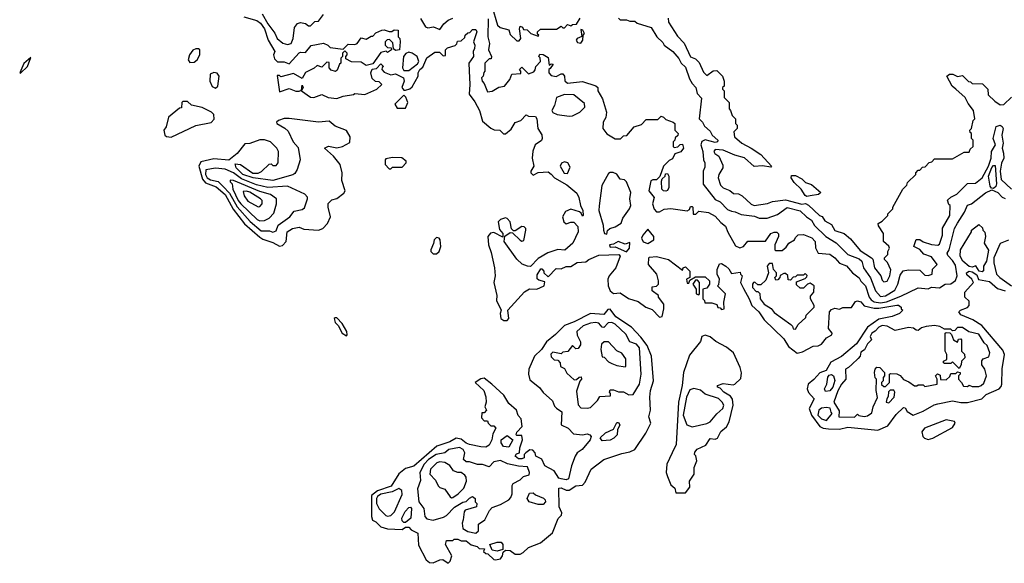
# Model space of a CAD drawing. Extents: x 2737310 to 2869991, y 870230 to 1012730.
# Tile 4 of 256: x 2793410 to 2799420, y 911270 to 914590. Entities that reach past the tile are written whole.
import ezdxf

# ---------------------------------------------------------------- set-up
doc = ezdxf.new("R2010")
doc.units = 0

msp = doc.modelspace()

# ---------------------------------------------------------------- linework, layer by layer
at = {"layer": '0CON02XD'}
for points in [[(2796292.5, 914675), (2796326.4, 914556.4), (2796343, 914543), (2796395, 914527.5), (2796405, 914500), (2796445, 914460), (2796458.3, 914461.7), (2796470, 914475), (2796460, 914535), (2796465, 914550), (2796480, 914545), (2796485, 914530), (2796508.3, 914528.3), (2796530, 914505), (2796575, 914490), (2796580, 914495), (2796571.7, 914501.7), (2796570, 914515), (2796588.3, 914531.7), (2796687.5, 914532.5), (2796715, 914550), (2796725, 914540), (2796735, 914540), (2796755, 914560), (2796775, 914552.5), (2796785, 914560), (2796808.3, 914561.7), (2796830.7, 914599.3)], [(2794778.3, 914608.3), (2794857.5, 914585), (2794879.7, 914569.7), (2794904, 914535), (2794926.2, 914465), (2794967.5, 914395), (2794960, 914375), (2794965, 914350), (2794983, 914333), (2795025, 914332.5), (2795055, 914320), (2795115, 914387.5), (2795125, 914392.5), (2795155, 914390), (2795188.3, 914431.7), (2795263.6, 914446.4), (2795290, 914435), (2795305, 914420), (2795385, 914410), (2795415, 914440), (2795455, 914437.5), (2795470, 914445), (2795495, 914480), (2795525, 914470), (2795555, 914490), (2795565, 914490), (2795585, 914510), (2795620, 914525), (2795635, 914527.5), (2795665, 914517.5), (2795681.7, 914518.3), (2795695, 914527.5), (2795720, 914525), (2795720, 914485), (2795730, 914475), (2795732.5, 914455), (2795727.5, 914405), (2795705, 914402.5), (2795691.7, 914411.7), (2795688.3, 914448.3), (2795668.3, 914468.3), (2795653, 914467), (2795640, 914455), (2795640, 914435), (2795655, 914420), (2795678.3, 914418.3), (2795680, 914405), (2795655, 914390), (2795647.5, 914397.5), (2795615, 914390), (2795565, 914320), (2795525, 914310), (2795495, 914330), (2795435, 914332.5), (2795401.7, 914351.7), (2795400, 914365), (2795410, 914375), (2795410, 914385), (2795395, 914400), (2795380, 914385), (2795380, 914365), (2795370, 914355), (2795370, 914325), (2795361.7, 914318.3), (2795348.3, 914281.7), (2795337, 914273), (2795310.7, 914280.7), (2795300, 914295), (2795298.3, 914328.3), (2795285, 914330), (2795255, 914300), (2795225, 914310), (2795207, 914293), (2795155, 914267.5), (2795135, 914230), (2795081.7, 914261.7), (2795005, 914240), (2794995, 914250), (2794981.7, 914248.3), (2794995, 914150), (2795055, 914170), (2795095, 914153.8), (2795117, 914153), (2795130, 914160), (2795135, 914190), (2795140, 914175), (2795130, 914155), (2795185, 914116.2), (2795205, 914113.8), (2795255, 914132.5), (2795293.9, 914113.9), (2795345, 914108.8), (2795385, 914123.3), (2795447, 914133), (2795455, 914140), (2795516.4, 914133.6), (2795590, 914165), (2795620, 914195), (2795605, 914210), (2795581.7, 914211.7), (2795561.7, 914231.7), (2795552.5, 914265), (2795561.7, 914288.3), (2795587.5, 914292.5), (2795615, 914320), (2795630, 914305), (2795621.7, 914298.3), (2795620, 914285), (2795635, 914270), (2795675, 914253.3), (2795705, 914260), (2795753.3, 914235), (2795756.7, 914215), (2795743.3, 914175), (2795755, 914160), (2795765, 914160), (2795791.7, 914168.3), (2795805, 914180), (2795842.5, 914245), (2795843.3, 914265), (2795852.5, 914285), (2795870.7, 914299.3), (2795895, 914357.5), (2795945, 914392.5), (2795971.7, 914391.7), (2795995, 914370), (2796008.3, 914371.7), (2796010, 914405), (2796021.7, 914418.3), (2796068.3, 914431.7), (2796078.3, 914441.7), (2796081.7, 914458.3), (2796105, 914460), (2796128.3, 914481.7), (2796130, 914495), (2796145, 914510), (2796158.3, 914511.7), (2796175, 914530), (2796195, 914530), (2796200, 914515), (2796180, 914455), (2796187.5, 914435), (2796186.4, 914413.6), (2796177.5, 914395), (2796180, 914365), (2796152.5, 914325), (2796153, 914277), (2796157.5, 914195), (2796153.3, 914135), (2796188.8, 914088.8), (2796216.2, 914035), (2796235, 913970), (2796285, 913927.5), (2796307, 913917), (2796340, 913915), (2796363, 913893), (2796375, 913893.3), (2796409.5, 913920.5), (2796435, 913962.5), (2796470, 913975), (2796501.7, 914008.3), (2796515, 914000), (2796558.3, 913998.3), (2796567.5, 913985), (2796572.5, 913925), (2796597.3, 913887.3), (2796598.8, 913865), (2796595, 913852.5), (2796557.5, 913825), (2796543, 913787), (2796537.5, 913745), (2796547.5, 913695), (2796530, 913665), (2796530, 913655), (2796545, 913640), (2796575, 913657.5), (2796635, 913660), (2796655, 913647.5), (2796673.8, 913623.8), (2796750.7, 913580.7), (2796810.7, 913530.7), (2796822.5, 913505), (2796832.5, 913455), (2796847.5, 913425), (2796850, 913395), (2796845, 913390), (2796838.3, 913408.3), (2796827, 913417), (2796775, 913432.5), (2796742.3, 913417.7), (2796723.3, 913385), (2796732.5, 913355), (2796745, 913342.5), (2796775, 913353.3), (2796793, 913353), (2796817, 913327), (2796820, 913295), (2796787.5, 913225), (2796737, 913183), (2796695, 913187.5), (2796633, 913167), (2796575, 913132.5), (2796528.3, 913081.7), (2796510, 913085), (2796477.7, 913097.7), (2796445, 913126.7), (2796367.5, 913235), (2796371.7, 913268.3), (2796405, 913290), (2796418.3, 913288.3), (2796465, 913242.5), (2796475, 913237.5), (2796488.3, 913241.7), (2796500, 913305), (2796500, 913315), (2796490, 913325), (2796475, 913327.5), (2796435, 913300), (2796425, 913300), (2796413, 913313), (2796403.8, 913355), (2796385.9, 913375.9), (2796375, 913380), (2796345, 913368.8), (2796331.2, 913355), (2796338.3, 913308.3), (2796360, 913285), (2796358.3, 913261.7), (2796305, 913290), (2796283, 913287), (2796267.5, 913265), (2796271.2, 913215), (2796288.6, 913168.6), (2796308.8, 913075), (2796312, 913025), (2796303.8, 912985), (2796323.6, 912906.4), (2796320, 912875), (2796350, 912815), (2796343.3, 912795), (2796347.5, 912765), (2796365, 912753.3), (2796385, 912753.3), (2796396.7, 912765), (2796390, 912815), (2796492.3, 912927.7), (2796523, 912947), (2796566.4, 912943.6), (2796612.5, 912965), (2796615, 912990), (2796578.3, 912998.3), (2796568.3, 913008.3), (2796568.3, 913031.7), (2796591.7, 913068.3), (2796598.3, 913068.3), (2796610, 913055), (2796610, 913045), (2796635, 913020), (2796685, 913070), (2796715, 913067.5), (2796745, 913082.5), (2796775, 913083.3), (2796813.6, 913106.4), (2796865, 913111.2), (2796884.2, 913125.8)], [(2794890, 914625), (2794923.8, 914565), (2794968.3, 914508.3), (2794982.5, 914475), (2795016.4, 914446.4), (2795045, 914437.5), (2795067.5, 914445), (2795080, 914475), (2795088.3, 914541.7), (2795105, 914567.5), (2795125, 914572.5), (2795155, 914567.5), (2795173.3, 914553.3), (2795185, 914552.5), (2795211.7, 914578.3), (2795235, 914580), (2795265, 914622.5)], [(2795856.4, 914596.4), (2795887, 914547), (2795900.7, 914540.7), (2795935.9, 914545.9), (2795975, 914530), (2796000, 914565), (2796025, 914587.5), (2796055, 914600)], [(2796270, 914595), (2796266.7, 914485), (2796277.5, 914445), (2796272.5, 914405), (2796290, 914365), (2796288.3, 914351.7), (2796275, 914350), (2796250, 914325), (2796250, 914275), (2796243, 914267), (2796240, 914245), (2796230, 914235), (2796232.5, 914215), (2796245, 914200), (2796265, 914150), (2796295, 914152.5), (2796335, 914177.5), (2796370, 914185), (2796402.5, 914225), (2796413.6, 914256.4), (2796468.3, 914261.7), (2796470, 914275), (2796460, 914285), (2796475, 914300), (2796515, 914260), (2796548.3, 914271.7), (2796557, 914283), (2796560, 914305), (2796590, 914335), (2796587.5, 914357.5), (2796580, 914365), (2796585, 914380), (2796605, 914377.5), (2796635, 914360), (2796641.7, 914311.7), (2796655, 914320), (2796667.5, 914317.5), (2796648.3, 914291.7), (2796640, 914285), (2796640, 914265), (2796655, 914250), (2796685, 914242.5), (2796715, 914260), (2796725, 914260), (2796736.2, 914245), (2796737.5, 914217.5), (2796753, 914203), (2796845, 914212.5), (2796927, 914187), (2796940, 914175), (2796940, 914155), (2796967, 914107), (2796992.5, 914025), (2796987, 913993), (2796972.5, 913965), (2796970, 913925), (2796993.6, 913893.6), (2797045, 913862.5), (2797077, 913863), (2797095, 913880), (2797117, 913883), (2797160, 913935), (2797205, 913950), (2797235, 913980), (2797305, 913980), (2797325, 914000), (2797340, 913995), (2797355, 913980), (2797400, 913965), (2797410, 913955), (2797410, 913915), (2797430, 913895), (2797428.3, 913881.7), (2797411.7, 913868.3), (2797410, 913855), (2797400, 913845), (2797400, 913815), (2797405, 913810), (2797427, 913813), (2797441.7, 913828.3), (2797455, 913830), (2797462.5, 913805), (2797445, 913783.3), (2797410, 913770), (2797395, 913740), (2797375, 913730), (2797340, 913695), (2797318.3, 913631.7), (2797297.5, 913612.5), (2797275, 913612.5), (2797263.3, 913605), (2797250, 913545), (2797282.5, 913505), (2797273.8, 913465), (2797282.3, 913432.3), (2797297, 913417), (2797315, 913416.7), (2797345, 913433.3), (2797385, 913436.2), (2797485, 913422.5), (2797498.3, 913431.7), (2797505, 913450), (2797515, 913450), (2797520, 913445), (2797521.7, 913401.7), (2797538.3, 913401.7), (2797555, 913420), (2797615, 913412.5), (2797655, 913390), (2797690.5, 913350.5), (2797719.5, 913329.5), (2797732.9, 913292.9), (2797779.5, 913209.5), (2797805, 913196.7), (2797827.5, 913205), (2797855, 913236.7), (2797961.7, 913238.3), (2797995, 913283.3), (2798015, 913292.5), (2798031.7, 913291.7), (2798041.7, 913281.7), (2798042.5, 913265), (2798020, 913215), (2798020, 913185), (2798025, 913180), (2798065, 913180), (2798089.3, 913200.7), (2798104.1, 913225.9), (2798140, 913245), (2798145, 913260), (2798163, 913277), (2798195, 913277.5), (2798245, 913257.5), (2798265.9, 913235.9), (2798267, 913197), (2798283.6, 913163.6), (2798355, 913157.5), (2798385.9, 913135.9), (2798413.9, 913103.9), (2798456.4, 913086.4), (2798493.6, 913043.6), (2798533.9, 913013.9), (2798545, 912993.3), (2798573.8, 912965), (2798596.1, 912896.1), (2798608.3, 912878.3), (2798626.1, 912866.1), (2798665, 912860.8), (2798702.1, 912867.9), (2798789.5, 912900.5), (2798895, 912952.5), (2798955, 912946.7), (2798975, 912956.7), (2799025, 912953.3), (2799060, 912975), (2799095, 912977.5), (2799123, 912997), (2799133.3, 913025), (2799121.7, 913091.7), (2799105, 913120), (2799075, 913150), (2799072.5, 913165), (2799083.3, 913185), (2799116.7, 913315), (2799135, 913347.5), (2799177.5, 913415), (2799195, 913457.5), (2799220, 913465), (2799305, 913532.5), (2799345, 913550), (2799380, 913535), (2799407, 913507), (2799425, 913497.5)], [(2797065, 914600), (2797075, 914590), (2797115, 914590), (2797135, 914580), (2797165, 914580), (2797178.3, 914568.3), (2797265, 914542.5), (2797300, 914485), (2797335, 914450), (2797343.6, 914433.6), (2797396.4, 914396.4), (2797433, 914353), (2797447.5, 914325), (2797475, 914300), (2797499.3, 914229.3), (2797515, 914200), (2797537.5, 914175), (2797545, 914140), (2797571.7, 914111.7), (2797557.5, 913985), (2797577.5, 913965), (2797590.7, 913940.7), (2797625, 913910), (2797637.5, 913885), (2797672.5, 913855), (2797670, 913845), (2797655, 913840), (2797595, 913856.7), (2797573.6, 913846.4), (2797567.5, 913825), (2797580, 913785), (2797583.6, 913733.6), (2797592.5, 913715), (2797591.7, 913688.3), (2797582.5, 913665), (2797582.5, 913585), (2797655, 913492.5), (2797685, 913477.5), (2797731.7, 913431.7), (2797755, 913420), (2797777, 913417), (2797815, 913400), (2797895, 913390), (2797925, 913377.5), (2797973, 913377), (2798035, 913400), (2798095, 913442.5), (2798175, 913423.3), (2798212.5, 913385), (2798242.5, 913365), (2798262.3, 913332.3), (2798330, 913265), (2798395, 913227.5), (2798465, 913156.7), (2798535, 913130), (2798550, 913115), (2798560, 913075), (2798603.6, 913013.6), (2798633.3, 912935), (2798665, 912900), (2798695, 912903.8), (2798751.7, 912938.3), (2798770, 912975), (2798785, 913030), (2798803, 913057), (2798835, 913062.5), (2798905, 913060), (2798935, 913030), (2798955, 913027.5), (2798980, 913035), (2798983, 913067), (2799010, 913095), (2798975, 913142.5), (2798928.8, 913158.8), (2798905, 913187.5), (2798867.5, 913205), (2798883, 913247), (2798905, 913246.7), (2798925, 913232.5), (2798975, 913216.7), (2799015, 913213.3), (2799025, 913220), (2799042.5, 913275), (2799043, 913317), (2799087.5, 913395), (2799090, 913455), (2799081.7, 913461.7), (2799073, 913487), (2799093, 913507), (2799130, 913525), (2799195, 913590), (2799245, 913592.5), (2799286.1, 913623.9), (2799324.2, 913695), (2799339.2, 913745), (2799342, 913785), (2799366.7, 913825), (2799352, 913865), (2799371.4, 913938.6), (2799395.8, 913945.8), (2799407.9, 913937.9), (2799412.5, 913925), (2799405.8, 913885), (2799414.2, 913835.8), (2799406.7, 913805), (2799416, 913775), (2799416.7, 913745), (2799403.9, 913713.9), (2799396.1, 913663.9), (2799402, 913615), (2799464.2, 913554.2)], [(2797368.3, 914598.3), (2797370, 914575), (2797425, 914490), (2797467, 914447), (2797503.9, 914363.9), (2797535, 914350), (2797557.7, 914327.7), (2797585, 914270), (2797605, 914250), (2797643.3, 914276.7), (2797665, 914280), (2797700, 914245), (2797710, 914215), (2797710, 914185), (2797700, 914175), (2797700, 914165), (2797710, 914155), (2797710, 914115), (2797740, 914085), (2797740, 914045), (2797750, 914035), (2797760, 914005), (2797780, 913985), (2797780, 913955), (2797790, 913945), (2797790, 913925), (2797770, 913905), (2797772.5, 913875), (2797817.5, 913835), (2797876.1, 913806.1), (2797935, 913766.2), (2798000, 913695), (2797995, 913690), (2797945, 913696.7), (2797894.2, 913694.2), (2797835, 913746.2), (2797775, 913762), (2797705, 913792.5), (2797655, 913796.7), (2797647.5, 913785), (2797653.6, 913773.6), (2797677, 913757), (2797701.7, 913701.7), (2797702.5, 913685), (2797677.5, 913645), (2797673.3, 913625), (2797688.8, 913578.8), (2797703.9, 913563.9), (2797745, 913547.5), (2797768.3, 913528.3), (2797797, 913527), (2797820, 913515), (2797874.2, 913464.2), (2797894.2, 913454.2), (2797975, 913466.7), (2798005, 913480), (2798085, 913489.2), (2798185, 913464), (2798206.7, 913466.7), (2798225, 913457.5), (2798292.5, 913395), (2798308, 913388), (2798325, 913362.5), (2798365, 913340), (2798385, 913303.3), (2798443.6, 913283.6), (2798481.7, 913251.7), (2798540.5, 913180.5), (2798610, 913135), (2798617, 913127), (2798627.5, 913075), (2798666.2, 913026.2), (2798675, 913000), (2798685, 912990), (2798705, 912992.5), (2798722.5, 913025), (2798727, 913063), (2798707, 913107), (2798690, 913125), (2798690, 913135), (2798710, 913155), (2798710, 913175), (2798720, 913195), (2798716.4, 913206.4), (2798683.3, 913235), (2798683.3, 913285), (2798651.7, 913331.7), (2798650, 913345), (2798675, 913360), (2798710, 913395), (2798710, 913405), (2798740, 913435), (2798740, 913445), (2798800, 913555), (2798825, 913580), (2798830, 913595), (2798880, 913645), (2798880, 913655), (2798895, 913670), (2798905, 913670), (2798921.7, 913688.3), (2798938.3, 913691.7), (2798961.7, 913718.3), (2798978.3, 913721.7), (2798995, 913740), (2799105, 913740), (2799175, 913780), (2799205, 913780), (2799211.7, 913798.3), (2799230, 913815), (2799230, 913855), (2799220, 913865), (2799220, 913895), (2799211.7, 913901.7), (2799210, 913915), (2799220, 913925), (2799230, 913975), (2799240, 913985), (2799232.5, 914035), (2799198.8, 914078.8), (2799182.5, 914115), (2799125, 914166.2)], [(2796835, 914447.5), (2796847.5, 914465), (2796850, 914495), (2796857.5, 914505), (2796847.5, 914525), (2796835, 914530), (2796841.7, 914488.3), (2796813.9, 914476.1), (2796807.5, 914465), (2796815, 914450), (2796835, 914447.5)], [(2794448.3, 914328.3), (2794475, 914330), (2794493.3, 914345), (2794510, 914375), (2794510, 914405), (2794501.7, 914411.7), (2794485, 914412.5), (2794467, 914403), (2794447.5, 914375), (2794437.5, 914345), (2794448.3, 914328.3)], [(2795785, 914280), (2795838.7, 914321.3), (2795845.7, 914335), (2795835.6, 914365.6), (2795805, 914386.2), (2795785, 914392), (2795767, 914383), (2795752.5, 914365), (2795746.7, 914296.7), (2795755, 914280), (2795785, 914280)], [(2793415, 914262.5), (2793457.5, 914305), (2793478.3, 914358.3), (2793435, 914323.3), (2793410, 914265), (2793415, 914262.5)], [(2794605, 914172.5), (2794620, 914185), (2794627.5, 914245), (2794615, 914262.5), (2794595, 914267.5), (2794573, 914257), (2794570, 914215), (2794585, 914182.5), (2794605, 914172.5)], [(2799125, 914166.2), (2799102.5, 914185), (2799070, 914245), (2799085, 914257.5), (2799107, 914257), (2799135, 914242.5), (2799165, 914250), (2799201.7, 914211.7), (2799215, 914210), (2799225, 914200), (2799288.3, 914198.3), (2799320, 914165), (2799321.7, 914131.7), (2799361.7, 914091.7), (2799395, 914070), (2799418.3, 914071.7), (2799465, 914117.5)], [(2795765, 914050), (2795780, 914085), (2795767, 914117), (2795755, 914130), (2795700, 914075), (2795715, 914050), (2795765, 914050)], [(2796765, 914000), (2796785, 914002.5), (2796830, 914025), (2796860, 914055), (2796858.3, 914078.3), (2796791.7, 914131.7), (2796735, 914132.5), (2796686.1, 914113.9), (2796673.9, 914066.1), (2796657.5, 914035), (2796663.6, 914023.6), (2796691.7, 914011.7), (2796765, 914000)], [(2794335, 913872), (2794486.1, 913943.9), (2794578.3, 913961.7), (2794597, 913983), (2794595, 914010), (2794580, 914025), (2794523.9, 914053.9), (2794458.3, 914068.3), (2794435, 914090), (2794405, 914090), (2794400, 914085), (2794398.3, 914051.7), (2794385, 914050), (2794318, 913995), (2794303.3, 913935), (2794290, 913915), (2794295, 913883.8), (2794306.1, 913876.1), (2794335, 913872)], [(2794995, 913207.5), (2795015, 913210), (2795036.7, 913235), (2795043.3, 913295), (2795076, 913314), (2795115, 913323.8), (2795145, 913311.2), (2795235, 913303.8), (2795260, 913315), (2795288.8, 913345), (2795307.5, 913385), (2795292.5, 913445), (2795293, 913467), (2795315, 913490), (2795345, 913497.5), (2795389.3, 913530.7), (2795397.5, 913545), (2795377, 913607), (2795378.8, 913655), (2795365.9, 913705.9), (2795325, 913756.7), (2795270, 913805), (2795295, 913817.5), (2795345, 913806.7), (2795380, 913815), (2795425, 913840), (2795427.5, 913875), (2795405, 913912.5), (2795335, 913940), (2795299.3, 913969.3), (2795235, 913963.8), (2795055, 913986.7), (2795025, 913986.2), (2794990, 913975), (2794977.5, 913965), (2794980, 913955), (2795028.3, 913928.3), (2795049.2, 913909.2), (2795078.8, 913845), (2795109.5, 913809.5), (2795121.2, 913735), (2795103.3, 913675), (2795089.3, 913650.7), (2795077, 913643), (2794955, 913608.8), (2794835, 913623.8), (2794771.2, 913645), (2794731.2, 913685), (2794725, 913710), (2794757.5, 913705), (2794833, 913653), (2794865, 913652.5), (2794886.4, 913663.6), (2794933, 913707), (2794945, 913710), (2794955, 913700), (2794975, 913700), (2794987.5, 913715), (2794990, 913785), (2794980, 913805), (2794940, 913845), (2794905, 913856.2), (2794875, 913856.7), (2794815, 913833.3), (2794785, 913832.5), (2794737.7, 913772.3), (2794687, 913733), (2794595, 913740), (2794515, 913721.2), (2794504.2, 913695), (2794525.6, 913615.6), (2794544.3, 913594.3), (2794609.7, 913569.7), (2794665, 913522), (2794712.7, 913432.7), (2794783.2, 913343.2), (2794875, 913261.2), (2794895, 913248.8), (2794955, 913230), (2794995, 913207.5)], [(2795675, 913680), (2795685, 913690), (2795745, 913690), (2795770, 913715), (2795770, 913725), (2795743, 913747), (2795685, 913747.5), (2795645, 913740), (2795640, 913735), (2795640, 913705), (2795665, 913680), (2795675, 913680)], [(2796755, 913650), (2796769.3, 913689.3), (2796756.4, 913716.4), (2796735, 913722.5), (2796717, 913713), (2796710, 913695), (2796733.6, 913653.6), (2796755, 913650)], [(2794955, 913293.3), (2794975, 913300), (2794987.5, 913335), (2795060, 913385), (2795085, 913420), (2795135, 913430), (2795148.3, 913441.7), (2795167.5, 913495), (2795167, 913507), (2795150, 913525), (2795045, 913573.3), (2794925, 913566), (2794855, 913580.8), (2794765, 913617.1), (2794715, 913654), (2794665, 913678), (2794605, 913683.8), (2794547, 913673), (2794544.3, 913645), (2794555, 913623.8), (2794575, 913612), (2794621.2, 913601.2), (2794652.1, 913572.1), (2794689.8, 913529.8), (2794736.6, 913446.6), (2794816.8, 913356.8), (2794885, 913301.2), (2794935, 913300), (2794955, 913293.3)], [(2796995, 913280), (2796998.3, 913301.7), (2797012.5, 913315), (2797045.9, 913324.1), (2797081.7, 913348.3), (2797092.3, 913377.7), (2797133.3, 913435), (2797141.2, 913455), (2797133.8, 913495), (2797140.8, 913535), (2797115, 913600), (2797101.7, 913611.7), (2797076.4, 913616.4), (2797056, 913646), (2797033, 913657), (2797015, 913657.5), (2797005, 913650), (2796963, 913577), (2796946.4, 913453.6), (2796946.2, 913425), (2796971.2, 913335), (2796973.6, 913303.6), (2796980, 913285), (2796995, 913280)], [(2797355, 913543.3), (2797340, 913545), (2797330, 913555), (2797327, 913603), (2797331.7, 913618.3), (2797350, 913635), (2797351.7, 913648.3), (2797365, 913650), (2797372.5, 913635), (2797373.3, 913565), (2797365, 913547.5), (2797355, 913543.3)], [(2799355, 913560), (2799341.7, 913561.7), (2799333.3, 913573.3), (2799323.1, 913635), (2799345, 913686.7), (2799355, 913700), (2799365, 913700), (2799372.5, 913587.5), (2799368, 913572), (2799355, 913560)], [(2794875, 913361.2), (2794905, 913363.3), (2794933, 913377), (2794960.7, 913409.3), (2794976.7, 913465), (2794977.5, 913495), (2794941.7, 913521.7), (2794875, 913540.8), (2794715, 913607.5), (2794695, 913610), (2794695, 913600), (2794707, 913587), (2794711.2, 913555), (2794744.2, 913485), (2794760, 913465), (2794859.5, 913369.5), (2794875, 913361.2)], [(2798215, 913510), (2798205, 913516.7), (2798180, 913555), (2798136.7, 913595), (2798120, 913625), (2798121.7, 913638.3), (2798145, 913637.5), (2798185, 913617.5), (2798207.5, 913595), (2798243.6, 913583.6), (2798300, 913535), (2798286.7, 913523.3), (2798235, 913513.3), (2798215, 913510)], [(2794865, 913447.5), (2794875, 913450), (2794890, 913465), (2794890, 913485), (2794880, 913495), (2794815, 913536), (2794795, 913543.3), (2794775, 913540), (2794780, 913515), (2794802.3, 913482.3), (2794865, 913447.5)], [(2797245, 913223.3), (2797280, 913245), (2797280, 913265), (2797245, 913310), (2797213.3, 913275), (2797206.7, 913255), (2797215, 913232.5), (2797245, 913223.3)], [(2799285, 913050), (2799267.5, 913055), (2799247.5, 913087.5), (2799225, 913078.8), (2799205, 913083.3), (2799166.7, 913115), (2799150, 913145), (2799152.5, 913185), (2799220, 913295), (2799220, 913305), (2799265, 913340), (2799288.3, 913318.3), (2799290, 913305), (2799301.7, 913291.7), (2799306, 913265), (2799296.7, 913225), (2799323, 913183), (2799311.2, 913115), (2799293.3, 913085), (2799293, 913057), (2799285, 913050)], [(2795955, 913160), (2795970, 913175), (2795980, 913205), (2795977.5, 913245), (2795970, 913255), (2795955, 913260), (2795940, 913245), (2795937, 913223), (2795920, 913185), (2795920, 913175), (2795935, 913160), (2795955, 913160)], [(2797115, 913172.5), (2797132.5, 913195), (2797135, 913230), (2797105, 913220), (2797063.8, 913236.2), (2797035, 913220), (2797010, 913215), (2797015, 913200), (2797045, 913202.5), (2797115, 913172.5)], [(2799445, 913242.5), (2799395, 913222.5), (2799356.7, 913135), (2799356.7, 913105), (2799373.3, 913035), (2799393.3, 913015), (2799464.1, 912964.1)], [(2796884.2, 913125.8), (2796945, 913151.2), (2797067.5, 913155), (2797076.2, 913145), (2797050, 913075), (2797008.8, 913025), (2797000, 913005), (2797002, 912965), (2797015, 912933.3), (2797035, 912917.5), (2797075, 912922.5), (2797126.7, 912886.7), (2797185, 912868.8), (2797232.5, 912835), (2797270.5, 912820.5), (2797315, 912772.5), (2797331.7, 912778.3), (2797342.5, 912825), (2797341.7, 912851.7), (2797310, 912895), (2797310, 912905), (2797270, 912935), (2797271.7, 912958.3), (2797298.3, 912961.7), (2797310, 912975), (2797310, 912995), (2797300, 913035), (2797247.5, 913095), (2797250, 913135), (2797255, 913140), (2797296.4, 913143.6), (2797370, 913125), (2797455, 913060), (2797460, 913075), (2797475, 913080), (2797500, 913055), (2797500, 913015), (2797480, 913005), (2797485, 912980), (2797495, 912980), (2797501.7, 912998.3), (2797535, 913020), (2797595, 913020), (2797620, 912995), (2797620, 912975), (2797605, 912950), (2797580, 912945), (2797580, 912885), (2797590, 912875), (2797591.7, 912861.7), (2797635, 912860), (2797665, 912850), (2797671.7, 912831.7), (2797685, 912830), (2797695, 912820), (2797710, 912825), (2797707.5, 912865), (2797717.5, 912915), (2797670, 912965), (2797677, 912973), (2797682.5, 913005), (2797667.5, 913035), (2797667.5, 913065), (2797681.7, 913098.3), (2797695, 913100), (2797720, 913085), (2797738.3, 913068.3), (2797755, 913040), (2797808.3, 913048.3), (2797810, 913035), (2797820, 913025), (2797810, 912985), (2797828.3, 912948.3), (2797863.8, 912885), (2797878.8, 912845), (2797922, 912805), (2797955, 912757.5), (2798075, 912640), (2798103.3, 912595), (2798155, 912553.3), (2798187.7, 912562.3), (2798253, 912597), (2798285, 912597.5), (2798305, 912607.5), (2798335, 912647.5), (2798367.5, 912665), (2798370, 912675), (2798347.5, 912705), (2798353.3, 912805), (2798365, 912820), (2798385, 912827.5), (2798415, 912822.5), (2798435, 912832.5), (2798487, 912833), (2798511.7, 912868.3), (2798525, 912872.5), (2798545, 912867.5), (2798565, 912842.5), (2798625, 912827.5), (2798655, 912827.5), (2798765, 912846.7), (2798775, 912846.7), (2798790, 912835), (2798790, 912825), (2798800, 912815), (2798780, 912795), (2798735, 912776.7), (2798655, 912762), (2798585, 912711.2), (2798518.7, 912611.3), (2798426.7, 912533.3), (2798361.7, 912498.3), (2798333, 912447), (2798295, 912432.5), (2798257.7, 912392.3), (2798222.5, 912365), (2798217.5, 912335), (2798225, 912312.5), (2798260, 912275), (2798230, 912215), (2798242.5, 912175), (2798295, 912105.8), (2798315, 912095.8), (2798347.7, 912092.3), (2798415, 912090), (2798465, 912101.2), (2798647.7, 912082.3), (2798709.7, 912110.3), (2798761.2, 912178.8), (2798805, 912222.5), (2798815, 912220), (2798827, 912197), (2798865, 912173.8), (2798925, 912198.8), (2798992.3, 912237.7), (2799015, 912243.8), (2799105, 912262), (2799155, 912252), (2799195, 912252), (2799282.5, 912275), (2799309.5, 912300.5), (2799390, 912335), (2799400.7, 912349.3), (2799406.2, 912365), (2799408.3, 912458.3), (2799422.5, 912545), (2799411.7, 912571.7), (2799282.7, 912722.7), (2799227.3, 912757.3), (2799155, 912787.5), (2799142.5, 912805), (2799153, 912817), (2799195, 912832.5), (2799206.7, 912845), (2799205, 912870), (2799180, 912895), (2799180, 912925), (2799232.5, 912985), (2799222.5, 913005), (2799191.7, 913031.7), (2799190, 913045), (2799205, 913053.3), (2799225, 913050), (2799251.7, 913031.7), (2799263.3, 913003.3), (2799330.7, 912990.7), (2799379.3, 912949.3), (2799425, 912933.3)], [(2798145, 912700), (2798161.7, 912728.3), (2798208.3, 912771.7), (2798210, 912785), (2798260, 912835), (2798260, 912845), (2798237.5, 912885), (2798238.3, 912901.7), (2798257.5, 912925), (2798260, 912965), (2798235, 912980), (2798220, 912975), (2798195, 912950), (2798175, 912950), (2798151.7, 912971.7), (2798151.7, 912988.3), (2798205, 913010), (2798215, 913020), (2798217, 913027), (2798205, 913040), (2798195, 913030), (2798155, 913030), (2798145, 913020), (2798131.7, 913018.3), (2798115, 913000), (2798101.7, 913001.7), (2798098.3, 913028.3), (2798085, 913040), (2798075, 913040), (2798051.7, 913028.3), (2798050, 913015), (2798038.3, 913001.7), (2798025, 913000), (2798020, 913015), (2798030, 913025), (2798030, 913045), (2798012.5, 913065), (2798005, 913100), (2797985, 913100), (2797972.5, 913085), (2797980, 913045), (2797965, 913000), (2797935, 912970), (2797915, 912970), (2797897.5, 912987.5), (2797890, 912985), (2797882.5, 912975), (2797882.5, 912955), (2797905, 912930), (2797915, 912930), (2797928.3, 912918.3), (2797930, 912885), (2797953.6, 912853.6), (2797996.4, 912826.4), (2798015, 912802.5), (2798118.3, 912728.3), (2798128.3, 912718.3), (2798131.7, 912701.7), (2798145, 912700)], [(2797555, 912910), (2797560, 912915), (2797560, 912985), (2797548.3, 912998.3), (2797535, 913000), (2797520, 912975), (2797540, 912945), (2797540, 912915), (2797555, 912910)], [(2796025, 911270), (2796037, 911283), (2796047.5, 911315), (2796010, 911385), (2796015, 911410), (2796055, 911410), (2796063, 911417), (2796085, 911417.5), (2796105, 911407.5), (2796135, 911407.5), (2796165, 911382.5), (2796201.7, 911371.7), (2796215, 911360), (2796248.3, 911358.3), (2796241.7, 911341.7), (2796255, 911330), (2796268.3, 911328.3), (2796303.9, 911293.9), (2796315, 911291.2), (2796345, 911297.5), (2796356.7, 911315), (2796361.7, 911338.3), (2796375, 911350), (2796405, 911347.5), (2796435, 911326.7), (2796465, 911326.7), (2796483.9, 911336.1), (2796515, 911367.5), (2796590, 911395), (2796663, 911457), (2796696.4, 911543.6), (2796716.7, 911565), (2796719.3, 911579.3), (2796702.5, 911615), (2796701.7, 911728.3), (2796715, 911730), (2796745, 911716.7), (2796765, 911716.7), (2796805, 911742.5), (2796845, 911747.5), (2796862.5, 911765), (2796897.5, 911845), (2796975.9, 911904.1), (2797085, 911940), (2797135, 911950), (2797165.9, 911964.1), (2797232.5, 912065), (2797263.3, 912125), (2797251.2, 912165), (2797260, 912205), (2797256.7, 912285), (2797260, 912325), (2797278.8, 912385), (2797265.8, 912534.2), (2797239.7, 912599.7), (2797201.7, 912651.7), (2797145, 912711.2), (2797050, 912775), (2797015, 912822.5), (2797000.7, 912819.3), (2796975, 912790), (2796894.3, 912795.7), (2796795, 912744), (2796735, 912723.3), (2796681.7, 912668.3), (2796625, 912623.3), (2796595, 912576.7), (2796553.3, 912535), (2796517.5, 912455), (2796516.7, 912425), (2796525, 912390), (2796583, 912343), (2796605, 912312.5), (2796663, 912263), (2796675, 912230), (2796687, 912217), (2796720, 912195), (2796716.2, 912116.2), (2796757.5, 912095), (2796791.2, 912061.2), (2796845, 912054), (2796875, 912060), (2796890, 912055), (2796897.5, 912045), (2796892.5, 912025), (2796843.9, 911966.1), (2796812.5, 911945), (2796800, 911925), (2796777.5, 911865), (2796760, 911785), (2796745, 911780), (2796716.2, 911786.2), (2796700.7, 911790.7), (2796673.3, 911835), (2796616.1, 911866.1), (2796596.4, 911906.4), (2796560, 911925), (2796557.5, 911945), (2796541.7, 911961.7), (2796525, 911962.5), (2796500, 911945), (2796490, 911935), (2796490, 911915), (2796475, 911907.5), (2796455, 911907.5), (2796433.6, 911923.6), (2796441.7, 911938.3), (2796460, 911945), (2796462.5, 911975), (2796480, 912025), (2796475, 912050), (2796445, 912050), (2796440, 912055), (2796445, 912070), (2796477.5, 912105), (2796471.7, 912151.7), (2796453, 912173), (2796442.5, 912205), (2796396.1, 912246.1), (2796365, 912296.7), (2796292.5, 912365), (2796245, 912400), (2796225, 912397.5), (2796190, 912375), (2796242.5, 912325), (2796256.4, 912286.4), (2796257.5, 912255), (2796250, 912225), (2796260, 912205), (2796245, 912190), (2796231.7, 912188.3), (2796228.3, 912158.3), (2796245, 912140), (2796265, 912140), (2796270, 912125), (2796285, 912110), (2796305, 912110), (2796317.5, 912095), (2796298.3, 912061.7), (2796292.5, 912025), (2796275, 911992.5), (2796255, 911980), (2796225, 911981.2), (2796155, 911996), (2796135, 912004), (2796105, 912028.8), (2796075, 912033.3), (2796035, 912011.2), (2795956.7, 911985), (2795815.8, 911864.2), (2795765, 911848.8), (2795725, 911816.2), (2795678.3, 911741.7), (2795595, 911712.9), (2795558, 911685), (2795556.7, 911555), (2795563.3, 911533.3), (2795585, 911522.5), (2795615, 911492.5), (2795655, 911480), (2795745, 911477.5), (2795765, 911490), (2795785, 911490), (2795800, 911475), (2795840, 911455), (2795845, 911380), (2795891.7, 911291.7), (2795912.5, 911275), (2795935, 911272), (2795975, 911291.2), (2795993, 911293), (2796025, 911270)], [(2795405, 912660), (2795410, 912665), (2795406.7, 912685), (2795377.5, 912735), (2795345, 912770), (2795335, 912770), (2795330, 912765), (2795335, 912740), (2795353.3, 912723.3), (2795377.5, 912675), (2795405, 912660)], [(2796875, 912217.5), (2796895, 912222.5), (2796937.5, 912265), (2796951.7, 912288.3), (2797016.4, 912293.6), (2797017, 912307), (2797010, 912315), (2797015, 912330), (2797035, 912330), (2797065, 912317.5), (2797095, 912317.5), (2797128.3, 912298.3), (2797155, 912300), (2797192.5, 912365), (2797203.3, 912425), (2797192.5, 912585), (2797175, 912607.5), (2797133.6, 912623.6), (2797109.3, 912669.3), (2797045, 912731.2), (2797025, 912740.8), (2797001.7, 912738.3), (2796975, 912710), (2796965, 912712.5), (2796945, 912736.2), (2796925, 912740), (2796895, 912736.7), (2796849.3, 912720.7), (2796810, 912685), (2796813, 912663), (2796833, 912623), (2796832.5, 912605), (2796818.3, 912581.7), (2796805, 912580), (2796785, 912600), (2796757, 912563), (2796725, 912560), (2796715, 912550), (2796665, 912560), (2796653, 912547), (2796655, 912530), (2796673, 912513), (2796695, 912510), (2796710, 912495), (2796711.7, 912471.7), (2796735, 912460), (2796750.7, 912430.7), (2796795, 912390), (2796808.3, 912391.7), (2796825, 912407.5), (2796838.3, 912408.3), (2796840, 912395), (2796828.3, 912381.7), (2796808.3, 912321.7), (2796818.3, 912238.3), (2796835, 912220), (2796875, 912217.5)], [(2798505, 912162.5), (2798525, 912180), (2798533, 912173), (2798565, 912167.5), (2798585, 912170), (2798611.7, 912188.3), (2798620, 912225), (2798646.7, 912283.3), (2798637.5, 912325), (2798640, 912395), (2798633, 912403), (2798627.5, 912435), (2798632.5, 912455), (2798643, 912467), (2798660, 912465), (2798690, 912435), (2798690, 912415), (2798680, 912405), (2798680, 912385), (2798670, 912375), (2798671.7, 912361.7), (2798685, 912350), (2798695, 912350), (2798720, 912375), (2798720, 912425), (2798725, 912430), (2798765, 912427.5), (2798785, 912417.5), (2798805, 912392.5), (2798838.3, 912378.3), (2798873, 912353), (2798887, 912353), (2798895, 912360), (2798925, 912360), (2798935, 912350), (2799010, 912365), (2799010, 912395), (2799000, 912415), (2799013, 912427), (2799028.3, 912418.3), (2799031.7, 912391.7), (2799065, 912390), (2799088.3, 912411.7), (2799095, 912430), (2799125, 912430), (2799135, 912440), (2799150, 912435), (2799150, 912425), (2799140, 912415), (2799140, 912395), (2799160, 912375), (2799171.7, 912351.7), (2799195, 912350), (2799205, 912357.5), (2799225, 912350), (2799265, 912350), (2799280, 912355), (2799295, 912370), (2799312.5, 912415), (2799302.5, 912455), (2799283, 912483), (2799283, 912507), (2799291.7, 912518.3), (2799325, 912530), (2799332.5, 912555), (2799315, 912600), (2799297, 912617), (2799265, 912670), (2799203, 912683), (2799165, 912710), (2799135, 912710), (2799118.3, 912691.7), (2799105, 912690), (2799095, 912700), (2799055, 912700), (2799027, 912717), (2798995, 912722.5), (2798943.6, 912716.4), (2798915, 912707.5), (2798895, 912692.5), (2798883, 912693), (2798866.4, 912706.4), (2798835, 912710), (2798755, 912691.2), (2798705, 912717.5), (2798675, 912722.5), (2798655, 912712.5), (2798633, 912687), (2798612.5, 912675), (2798602.5, 912655), (2798610, 912635), (2798585, 912610), (2798566.4, 912573.6), (2798545, 912560), (2798540, 912535), (2798529.3, 912520.7), (2798490, 912485), (2798470, 912465), (2798450, 912455), (2798452.5, 912395), (2798426.4, 912363.6), (2798405, 912322.5), (2798380, 912255), (2798411.7, 912201.7), (2798410, 912165), (2798505, 912162.5)], [(2797105, 912470), (2797110, 912475), (2797109.3, 912519.3), (2797085, 912552.5), (2797055, 912567.5), (2797005, 912622.5), (2796978.3, 912621.7), (2796960.7, 912609.3), (2796957.5, 912575), (2796965, 912530), (2796978.3, 912528.3), (2797005, 912500), (2797025, 912490), (2797055, 912477.5), (2797105, 912470)], [(2797475, 911700), (2797500, 911735), (2797498.3, 911771.7), (2797526.7, 911815), (2797526.7, 911855), (2797542.5, 911895), (2797537, 911927), (2797530, 911935), (2797531.7, 911948.3), (2797545, 911967.5), (2797599.3, 911990.7), (2797625, 912032.5), (2797655, 912027.5), (2797670, 912035), (2797690, 912075), (2797725, 912102.5), (2797741.2, 912135), (2797765.8, 912235), (2797761.7, 912271.7), (2797750, 912290), (2797707.5, 912315), (2797685, 912340), (2797670, 912345), (2797670, 912355), (2797705, 912367.5), (2797765, 912360), (2797776.4, 912363.6), (2797811.7, 912398.3), (2797816.4, 912433.6), (2797808.8, 912465), (2797766.7, 912555), (2797725, 912590), (2797660, 912625), (2797625, 912653.3), (2797595, 912663.3), (2797573.9, 912656.1), (2797566.7, 912625), (2797498.8, 912541.2), (2797462, 912435), (2797454.2, 912355), (2797432.5, 912255), (2797417.5, 911995), (2797392, 911945), (2797361.2, 911875), (2797356.7, 911825), (2797365, 911800), (2797385, 911750), (2797408.3, 911728.3), (2797415, 911700), (2797475, 911700)], [(2799145, 912460), (2799105, 912500), (2799095, 912490), (2799055, 912490), (2799050, 912495), (2799050, 912505), (2799070, 912515), (2799070, 912545), (2799060, 912565), (2799060, 912675), (2799065, 912680), (2799088.3, 912678.3), (2799098.3, 912668.3), (2799110, 912635), (2799135, 912620), (2799141.7, 912638.3), (2799155, 912640), (2799160, 912635), (2799160, 912565), (2799178.3, 912548.3), (2799180, 912525), (2799160, 912505), (2799157, 912483), (2799145, 912460)], [(2798328.3, 912318.3), (2798322.5, 912335), (2798337.5, 912365), (2798343, 912407), (2798351.7, 912418.3), (2798365, 912422.5), (2798377.5, 912415), (2798386.4, 912386.4), (2798373.3, 912345), (2798355, 912323.3), (2798328.3, 912318.3)], [(2797515, 912102.5), (2797605, 912123.3), (2797625, 912133.3), (2797665, 912182.5), (2797702.5, 912215), (2797707.5, 912235), (2797697.5, 912255), (2797675, 912276.7), (2797595, 912303.3), (2797565, 912327.5), (2797525, 912337.5), (2797500.7, 912329.3), (2797480, 912285), (2797460.8, 912175), (2797482.5, 912115), (2797515, 912102.5)], [(2798715, 912250), (2798747.5, 912285), (2798752.5, 912315), (2798747, 912327), (2798723, 912327), (2798713, 912317), (2798711.7, 912288.3), (2798702.5, 912275), (2798700, 912255), (2798715, 912250)], [(2798335, 912142.5), (2798370, 912185), (2798362.5, 912192.5), (2798356.7, 912216.7), (2798335, 912222.5), (2798305, 912217.5), (2798287.5, 912205), (2798281.2, 912175), (2798305, 912152.5), (2798335, 912142.5)], [(2798955, 912026.7), (2798985, 912033.3), (2799105, 912100), (2799120, 912125), (2799116.4, 912136.4), (2799065, 912146.2), (2798932.5, 912095), (2798917, 912073), (2798922.5, 912045), (2798933.9, 912033.9), (2798955, 912026.7)], [(2796965, 912017.5), (2796953, 912037), (2796985, 912066.7), (2797035, 912090), (2797055, 912130), (2797065, 912130), (2797072.5, 912115), (2797060, 912085), (2797057.5, 912055), (2797036.4, 912033.6), (2797015, 912022.5), (2796965, 912017.5)], [(2796395, 911980), (2796363, 911983), (2796350, 912005), (2796350, 912025), (2796385, 912050), (2796420, 912025), (2796395, 911980)], [(2796195, 911453.3), (2796211.7, 911468.3), (2796211.7, 911508.3), (2796250, 911535), (2796277, 911593), (2796295, 911610), (2796345, 911630), (2796395, 911657.5), (2796408.3, 911671.7), (2796416.7, 911695), (2796416.7, 911745), (2796422.3, 911757.7), (2796465, 911780), (2796485, 911800), (2796519.3, 911810.7), (2796522.5, 911825), (2796509.3, 911859.3), (2796455, 911862.5), (2796387, 911877), (2796345, 911897.5), (2796305, 911890), (2796275, 911860), (2796235, 911873.3), (2796203.9, 911873.9), (2796155, 911890), (2796135, 911890), (2796120, 911905), (2796127.5, 911945), (2796117.5, 911965), (2796095, 911976.7), (2796030, 911965), (2796005, 911943.8), (2795952.5, 911935), (2795905, 911903.8), (2795878.8, 911875), (2795853.3, 911825), (2795857.5, 911775), (2795838.8, 911725), (2795846.2, 911645), (2795876.2, 911605), (2795882.5, 911555), (2795895, 911542.5), (2795935, 911533.8), (2795997.7, 911552.3), (2796015, 911562.5), (2796065, 911613.3), (2796115, 911642.5), (2796135, 911647.5), (2796155, 911667.5), (2796175, 911677.5), (2796190, 911665), (2796190, 911645), (2796200, 911635), (2796197.5, 911615), (2796130, 911595), (2796122.5, 911585), (2796116.7, 911535), (2796110, 911515), (2796115, 911482.5), (2796145, 911463.3), (2796195, 911453.3)], [(2796045, 911670), (2796055, 911672.5), (2796087.5, 911695), (2796120.7, 911729.3), (2796138.3, 911771.7), (2796135.9, 911795.9), (2796128.3, 911808.3), (2796105, 911823.8), (2796085, 911823.8), (2796057.5, 911835), (2796035, 911867.5), (2796005.9, 911885.9), (2795975, 911890), (2795956.1, 911883.9), (2795916.7, 911845), (2795914.1, 911814.1), (2795947.3, 911777.3), (2795965, 911743.3), (2795975, 911733.8), (2796005, 911723.3), (2796037, 911677), (2796045, 911670)], [(2795655, 911557.5), (2795675, 911562.5), (2795698.8, 911585), (2795745, 911690), (2795742.5, 911715), (2795725, 911727.5), (2795684.1, 911705.9), (2795615, 911692.5), (2795595, 911678.8), (2795588, 911665), (2795588, 911635), (2795605, 911602.5), (2795645, 911562.5), (2795655, 911557.5)], [(2796605, 911630), (2796575, 911630), (2796520, 911645), (2796507.5, 911665), (2796521.7, 911698.3), (2796545, 911700), (2796558.3, 911688.3), (2796608.3, 911668.3), (2796618.3, 911658.3), (2796620, 911645), (2796605, 911630)], [(2795765, 911520), (2795755, 911520), (2795745, 911530), (2795743.6, 911546.4), (2795763.8, 911586.2), (2795785, 911610), (2795795, 911612.5), (2795802.5, 911605), (2795797.5, 911545), (2795765, 911520)], [(2796325, 911343.3), (2796295, 911350), (2796280, 911385), (2796325, 911400), (2796348.3, 911398.3), (2796360, 911385), (2796360, 911355), (2796325, 911343.3)]]:
    msp.add_lwpolyline(points, dxfattribs=at)

doc.saveas('drawing.dxf')
